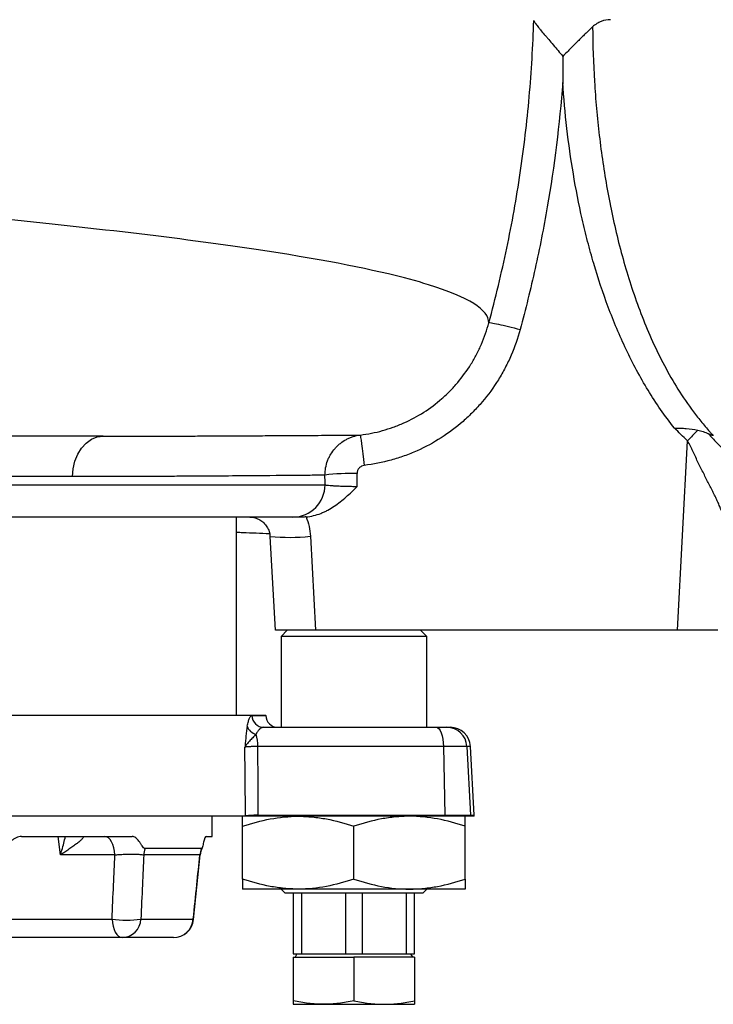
# Model space of a CAD drawing. Header units: millimetres. Extents: x 1573 to 5352, y 842 to 6038.
# Tile 6 of 24: x 2887 to 3230, y 1115 to 1602. Entities that reach past the tile are written whole.
import ezdxf

# ---------------------------------------------------------------- set-up
doc = ezdxf.new("R2010")
doc.units = ezdxf.units.MM
doc.header["$LTSCALE"] = 2

msp = doc.modelspace()

# ---------------------------------------------------------------- linework, layer by layer
at = {"color": 7, "linetype": 'Continuous', "lineweight": 25}
for p, q in [((3211.86, 1299.76), (3216.77, 1393.49)), ((3021.69, 1355.76), (2870.37, 1355.76)), ((2993.83, 1257.76), (2993.83, 1355.76)), ((3010.34, 1346.22), (3012.92, 1299.76)), ((3030.31, 1346.29), (3032.89, 1299.76)), ((3018.83, 1299.76), (3015.83, 1296.76)), ((3015.83, 1296.76), (3015.83, 1251.76)), ((3087.83, 1296.76), (3015.83, 1296.76)), ((3211.86, 1299.76), (3032.89, 1299.76)), ((3087.83, 1296.76), (3084.83, 1299.76)), ((3087.83, 1251.76), (3087.83, 1296.76)), ((3231.83, 1299.76), (3211.86, 1299.76)), ((2812.83, 1257.76), (3008.27, 1257.76)), ((3008.27, 1257.66), (3008.27, 1257.76)), ((3007.36, 1251.76), (3092.7, 1251.76)), ((3092.7, 1251.76), (3097.73, 1251.76)), ((3097.73, 1251.76), (3099.51, 1251.76)), ((3096.11, 1242.29), (3004.35, 1242.29)), ((3096.11, 1242.29), (3096.72, 1208.29)), ((3107.69, 1242.29), (3096.11, 1242.29)), ((3107.69, 1242.29), (3109.46, 1208.29)), ((3111.28, 1208.29), (3109.5, 1242.29)), ((2998.21, 1207.76), (2854.87, 1207.76)), ((2981.83, 1197.76), (2981.83, 1207.76)), ((3004.57, 1208.29), (3096.72, 1208.29)), ((3096.73, 1207.76), (3004.58, 1207.76)), ((3096.72, 1208.29), (3109.46, 1208.29)), ((3109.48, 1207.76), (3096.73, 1207.76)), ((3111.3, 1207.76), (3109.48, 1207.76)), ((2996.83, 1176.68), (2996.83, 1202.85)), ((3051.83, 1176.68), (3051.83, 1202.85)), ((3106.83, 1176.68), (3106.83, 1202.85)), ((2887.47, 1197.76), (2942.17, 1197.76)), ((2978.71, 1197.76), (2981.83, 1197.76)), ((2933.65, 1188.64), (2906.71, 1188.64)), ((2975.68, 1188.64), (2947.91, 1188.64)), ((2976.47, 1191.77), (2948.65, 1191.77)), ((2972.52, 1156.75), (2975.75, 1188.75)), ((2972.52, 1156.75), (2975.75, 1188.75)), ((3024.33, 1171.76), (2996.83, 1171.76)), ((3015.83, 1171.76), (3017.83, 1169.76)), ((3085.83, 1169.76), (3017.83, 1169.76)), ((3021.83, 1169.76), (3021.83, 1139.76)), ((3079.33, 1171.76), (3024.33, 1171.76)), ((3026.01, 1139.76), (3026.01, 1169.76)), ((3047.66, 1169.76), (3047.66, 1139.76)), ((3056.01, 1139.76), (3056.01, 1169.76)), ((3077.66, 1169.76), (3077.66, 1139.76)), ((3106.83, 1171.76), (3079.33, 1171.76)), ((3081.83, 1139.76), (3081.83, 1169.76)), ((3085.83, 1169.76), (3087.83, 1171.76)), ((2946.52, 1156.89), (2972.44, 1156.89)), ((2937.22, 1147.76), (2870.35, 1147.76)), ((2962.6, 1147.76), (2937.22, 1147.76)), ((3021.83, 1139.76), (3026.01, 1139.76)), ((3023.64, 1139.76), (3022.72, 1138.16)), ((3026.01, 1139.76), (3047.66, 1139.76)), ((3047.66, 1139.76), (3056.01, 1139.76)), ((3056.01, 1139.76), (3077.66, 1139.76)), ((3077.66, 1139.76), (3081.83, 1139.76)), ((3080.95, 1138.16), (3080.02, 1139.76)), ((3021.83, 1138.16), (3021.83, 1116.45)), ((3021.83, 1138.16), (3051.83, 1138.16)), ((3051.83, 1138.16), (3051.83, 1116.45)), ((3081.83, 1138.16), (3051.83, 1138.16)), ((3081.83, 1138.16), (3081.83, 1116.45)), ((3021.83, 1114.76), (3036.83, 1114.76)), ((3036.83, 1114.76), (3066.83, 1114.76)), ((3066.83, 1114.76), (3081.83, 1114.76))]:
    msp.add_line(p, q, dxfattribs=at)
at = {"color": 8, "linetype": 'Continuous', "lineweight": 25}
for p, q in [((2912.72, 1375.76), (2871.8, 1375.76)), ((2871.52, 1371.76), (3037.56, 1371.76)), ((3001.45, 1257.66), (3008.27, 1257.66)), ((3109.5, 1242.29), (3107.69, 1242.29)), ((2854.87, 1207.94), (2998.21, 1207.94)), ((3109.46, 1208.29), (3111.28, 1208.29)), ((2906.71, 1188.64), (2905.69, 1197.76)), ((2917.54, 1197.76), (2917.8, 1197.76)), ((2975.68, 1188.64), (2975.67, 1188.76)), ((2874.46, 1156.89), (2932.24, 1156.89)), ((2972.44, 1156.89), (2972.54, 1156.75))]:
    msp.add_line(p, q, dxfattribs=at)
at = {"color": 7, "linetype": 'Continuous', "lineweight": 25, "flags": 128}
for points in [[(2912.72, 1375.76), (2913.01, 1379.67), (2913.88, 1383.42), (2915.28, 1386.88), (2917.17, 1389.91), (2919.48, 1392.39), (2922.11, 1394.24), (2924.97, 1395.38), (2927.94, 1395.76)], [(3054.96, 1396.33), (3055.02, 1396.02), (3055.15, 1395.15), (3055.34, 1393.76), (3055.58, 1391.91), (3055.87, 1389.65), (3056.2, 1387.06), (3056.55, 1384.24), (3056.92, 1381.29)], [(3092.7, 1251.76), (3093.34, 1251.58), (3093.97, 1251.05), (3094.54, 1250.19), (3095.05, 1249.02), (3095.48, 1247.59), (3095.81, 1245.95), (3096.02, 1244.16), (3096.11, 1242.29)], [(2998.21, 1207.94), (2998.07, 1227.91), (2997.98, 1241.94)], [(2933.65, 1188.64), (2933.49, 1190.46), (2933.16, 1192.19), (2932.67, 1193.76), (2932.05, 1195.14), (2931.31, 1196.26), (2930.48, 1197.08), (2929.59, 1197.59), (2928.67, 1197.76)], [(2932.24, 1156.89), (2932.4, 1155.07), (2932.73, 1153.34), (2933.22, 1151.76), (2933.84, 1150.39), (2934.58, 1149.27), (2935.41, 1148.44), (2936.3, 1147.94), (2937.22, 1147.76)]]:
    msp.add_lwpolyline(points, dxfattribs=at)
at = {"color": 7, "linetype": 'Continuous', "lineweight": 25}
for centre, radius, start, end in [((3496.53, 1125.93), 387.11, 135.1996, 136.2761), ((3050.75, 1276.78), 100.58, 88.4879, 97.5519), ((3021.63, 1371.7), 15.94, 270.2284, 0.2266), ((3007.4, 1257.72), 5.96, 180.605, 269.6178), ((3014.27, 1257.76), 6, 181, 270), ((3004.61, 1254.05), 5.75, 197.8184, 258.7765), ((3097.72, 1241.78), 9.98, 2.9087, 89.9202), ((3099.51, 1241.76), 10, 3, 90), ((2981.24, 1242.16), 23.1, 0.3051, 15.6771), ((2987.99, 1207.76), 10.22, 360, 0.9785), ((2975.37, 1207.76), 29.21, 359.9998, 1.0265), ((3067.52, 1207.76), 29.21, 359.9998, 1.0265), ((3099.45, 1207.76), 10.03, 360, 2.9911), ((3101.3, 1207.76), 10, 0, 3), ((2958.47, 1187.78), 10.6, 157.9161, 175.3836), ((2985.74, 1187.77), 10.09, 156.6395, 175.0625), ((2985.76, 1187.76), 10, 154.2166, 174.4806), ((2985.76, 1187.76), 10, 154.4027, 174.4385), ((2939.38, 1208.55), 52.15, 262.1312, 277.8688), ((2936.91, 1157.37), 9.62, 271.8173, 357.1269), ((2962.54, 1157.69), 9.93, 270.3136, 355.3886), ((2962.6, 1157.76), 10, 270, 354.1546)]:
    msp.add_arc(centre, radius, start, end, dxfattribs=at)
at = {"color": 8, "linetype": 'Continuous', "lineweight": 25}
msp.add_arc((3020.02, 1437.91), 92.2, 263.9697, 276.4042, dxfattribs=at)
at = {"color": 7, "linetype": 'Continuous', "lineweight": 25}
for centre, major_axis, ratio, start_param, end_param in [((2501.83, 39.99), (0, 10609.11), 0.0509, 4.838252, 4.838701), ((2501.83, 40.83), (0, 10609.11), 0.052408, 4.838093, 4.838701), ((2553.03, 3379.09), (-164.32, 9147.48), 0.04642, 4.471957, 4.475782)]:
    msp.add_ellipse(centre, major_axis=major_axis, ratio=ratio, start_param=start_param, end_param=end_param, dxfattribs=at)
for points, knots in [([(3118.57, 1451.86), (3118.55, 1458.23), (3105.65, 1466.38), (3058.49, 1479.02), (2991.32, 1490.98), (2902.24, 1501.01), (2785.51, 1511.83), (2670.45, 1520.6), (2525.37, 1529.96), (2450.29, 1534.58), (2365.46, 1539.7), (2253.45, 1546.37), (2142.04, 1552.72), (2034.83, 1558.61), (1928.2, 1564.26), (1820.67, 1570.6), (1746.11, 1576.08), (1681.36, 1581.89), (1643.38, 1586.75), (1603.98, 1593.5), (1590.15, 1597.15), (1583.26, 1600.8)], [0.03141, 0.03141, 0.03141, 0.03141, 0.1177428, 0.1428604, 0.2103782, 0.2935657, 0.3030135, 0.3956489, 0.4563006, 0.4882843, 0.4882843, 0.560176, 0.6263369, 0.6320677, 0.7039595, 0.7758512, 0.8075328, 0.8477429, 0.9196346, 0.9196346, 1, 1, 1, 1]), ([(3118.57, 1451.86), (3121.88, 1464.06), (3124.83, 1476.34), (3130, 1501.07), (3132.22, 1513.51), (3135.92, 1538.49), (3137.4, 1551.04), (3139.62, 1576.19), (3140.37, 1588.81), (3140.74, 1601.43)], [0, 0, 0, 0, 0.25, 0.25, 0.5, 0.5, 0.75, 0.75, 1, 1, 1, 1]), ([(3140.74, 1601.43), (3140.78, 1601.2), (3140.96, 1600.86), (3141.39, 1600.2), (3141.56, 1599.95), (3141.95, 1599.41), (3142.17, 1599.13), (3142.64, 1598.52), (3142.9, 1598.19), (3143.44, 1597.52), (3143.73, 1597.16), (3144.64, 1596.06), (3145.29, 1595.29), (3146.32, 1594.07), (3146.67, 1593.66), (3147.39, 1592.81), (3147.76, 1592.38), (3148.88, 1591.06), (3149.64, 1590.17), (3151.19, 1588.35), (3151.98, 1587.43), (3153.58, 1585.55), (3154.39, 1584.59), (3155.2, 1583.63)], [0, 0, 0, 0, 0.125, 0.125, 0.1875, 0.1875, 0.25, 0.25, 0.3125, 0.3125, 0.375, 0.375, 0.5, 0.5, 0.5625, 0.5625, 0.625, 0.625, 0.75, 0.75, 0.875, 0.875, 1, 1, 1, 1]), ([(3169.85, 1598.21), (3168.85, 1597.28), (3167.76, 1596.24), (3166.03, 1594.55), (3165.44, 1593.97), (3164.22, 1592.77), (3163.6, 1592.16), (3161.72, 1590.29), (3160.44, 1589), (3158.5, 1587.02), (3157.85, 1586.35), (3156.53, 1585), (3155.86, 1584.31), (3155.2, 1583.63)], [0, 0, 0, 0, 0.25, 0.25, 0.375, 0.375, 0.5, 0.5, 0.75, 0.75, 0.875, 0.875, 1, 1, 1, 1]), ([(3178.71, 1601.76), (3177.11, 1601.76), (3175.57, 1601.49), (3173.71, 1600.76), (3173.34, 1600.6), (3172.61, 1600.23), (3172.25, 1600.03), (3171.18, 1599.35), (3170.5, 1598.83), (3169.85, 1598.21)], [0, 0, 0, 0, 0.5, 0.5, 0.625, 0.625, 0.75, 0.75, 1, 1, 1, 1]), ([(3169.85, 1598.21), (3169.91, 1589.22), (3170.21, 1580.24), (3171.04, 1566.79), (3171.37, 1562.3), (3172.16, 1553.36), (3172.62, 1548.9), (3174.19, 1535.55), (3175.49, 1526.69), (3177.87, 1513.46), (3178.73, 1509.06), (3180.61, 1500.29), (3181.63, 1495.91), (3184.93, 1482.85), (3187.44, 1474.27), (3193.2, 1457.44), (3196.46, 1449.18), (3203.91, 1433.05), (3208.11, 1425.18), (3215.39, 1413.79), (3217.99, 1410.05), (3222.13, 1404.66), (3223.54, 1402.89), (3225.74, 1400.29), (3226.85, 1399.01), (3228.17, 1397.53), (3228.75, 1396.9), (3229.13, 1396.49), (3229.33, 1396.28), (3229.52, 1396.07)], [0, 0, 0, 0, 0.125, 0.125, 0.1875, 0.1875, 0.25, 0.25, 0.375, 0.375, 0.4375, 0.4375, 0.5, 0.5, 0.625, 0.625, 0.75, 0.75, 0.875, 0.875, 0.9375, 0.9375, 0.96875, 0.96875, 0.984375, 0.992188, 0.996094, 0.996094, 1, 1, 1, 1]), ([(3155.07, 1570.72), (3153.49, 1550.07), (3150.94, 1529.51), (3145.67, 1498.93), (3143.67, 1488.76), (3139.2, 1468.56), (3136.72, 1458.51), (3134.01, 1448.52)], [0, 0, 0, 0, 0.5, 0.5, 0.75, 0.75, 1, 1, 1, 1]), ([(3210.29, 1399.74), (3207.92, 1402.73), (3205.65, 1405.81), (3201.31, 1412.07), (3199.24, 1415.27), (3195.28, 1421.77), (3193.39, 1425.08), (3189.78, 1431.8), (3188.07, 1435.2), (3183.18, 1445.49), (3180.25, 1452.47), (3174.95, 1466.65), (3172.57, 1473.84), (3169.36, 1484.77), (3168.35, 1488.43), (3166.44, 1495.8), (3165.55, 1499.49), (3163.03, 1510.6), (3161.58, 1518.04), (3159.07, 1532.98), (3158.01, 1540.49), (3156.27, 1555.56), (3155.58, 1563.13), (3155.07, 1570.72)], [0, 0, 0, 0, 0.0625, 0.0625, 0.125, 0.125, 0.1875, 0.1875, 0.25, 0.25, 0.375, 0.375, 0.5, 0.5, 0.5625, 0.5625, 0.625, 0.625, 0.75, 0.75, 0.875, 0.875, 1, 1, 1, 1]), ([(3054.96, 1396.33), (3058.7, 1396.79), (3062.37, 1397.52), (3067.76, 1399.02), (3069.54, 1399.58), (3073.06, 1400.85), (3074.81, 1401.55), (3079.96, 1403.85), (3083.24, 1405.62), (3089.49, 1409.62), (3092.47, 1411.86), (3096.7, 1415.56), (3098.07, 1416.86), (3100.69, 1419.52), (3101.95, 1420.9), (3105.55, 1425.15), (3107.73, 1428.16), (3110.68, 1432.91), (3111.6, 1434.54), (3113.34, 1437.87), (3114.15, 1439.56), (3116.37, 1444.71), (3117.6, 1448.24), (3118.57, 1451.86)], [0, 0, 0, 0, 0.125, 0.125, 0.1875, 0.1875, 0.25, 0.25, 0.375, 0.375, 0.5, 0.5, 0.5625, 0.5625, 0.625, 0.625, 0.75, 0.75, 0.8125, 0.8125, 0.875, 0.875, 1, 1, 1, 1]), ([(3118.57, 1451.86), (3118.65, 1451.95), (3119.11, 1451.93), (3120.72, 1451.7), (3121.88, 1451.47), (3124.72, 1450.86), (3126.41, 1450.46), (3130.07, 1449.56), (3132.04, 1449.05), (3134.01, 1448.52)], [0, 0, 0, 0, 0.25, 0.25, 0.5, 0.5, 0.75, 0.75, 1, 1, 1, 1]), ([(3134.01, 1448.52), (3132.84, 1444.16), (3131.35, 1439.91), (3128.66, 1433.69), (3127.69, 1431.64), (3125.58, 1427.6), (3124.45, 1425.63), (3120.88, 1419.86), (3118.23, 1416.22), (3113.86, 1411.07), (3112.34, 1409.4), (3109.16, 1406.17), (3107.49, 1404.6), (3102.36, 1400.11), (3098.76, 1397.41), (3091.18, 1392.56), (3087.2, 1390.41), (3082, 1388.08), (3080.95, 1387.64), (3078.84, 1386.79), (3077.78, 1386.38), (3074.58, 1385.23), (3072.42, 1384.55), (3065.89, 1382.74), (3061.45, 1381.85), (3056.92, 1381.29)], [0, 0, 0, 0, 0.125, 0.125, 0.1875, 0.1875, 0.25, 0.25, 0.375, 0.375, 0.4375, 0.4375, 0.5, 0.5, 0.625, 0.625, 0.75, 0.75, 0.78125, 0.78125, 0.8125, 0.8125, 0.875, 0.875, 1, 1, 1, 1]), ([(3210.29, 1399.74), (3210.78, 1399.75), (3211.28, 1399.75), (3212.27, 1399.75), (3212.76, 1399.74), (3214.23, 1399.7), (3215.2, 1399.66), (3218.08, 1399.42), (3219.98, 1399.15), (3221.85, 1398.7)], [0, 0, 0, 0, 0.125, 0.125, 0.25, 0.25, 0.5, 0.5, 1, 1, 1, 1]), ([(3221.85, 1398.7), (3222.31, 1398.59), (3222.77, 1398.49), (3223.68, 1398.27), (3224.13, 1398.15), (3225.48, 1397.73), (3226.35, 1397.37), (3227.21, 1396.9)], [0, 0, 0, 0, 0.25, 0.25, 0.5, 0.5, 1, 1, 1, 1]), ([(2927.94, 1395.76), (2920.48, 1395.76), (2905.62, 1395.76), (2887.11, 1395.76), (2875.82, 1395.76), (2873.23, 1395.76)], [0, 0, 0, 0, 0.436592, 0.870764, 1, 1, 1, 1]), ([(2927.94, 1395.76), (2927.94, 1395.76), (2933.01, 1395.76), (2942.92, 1395.77), (2956.95, 1395.8), (2967.47, 1395.83), (2973.02, 1395.85), (2974.45, 1395.86)], [0, 0, 0, 0, 0.000002, 0.297739, 0.596008, 0.895884, 1, 1, 1, 1]), ([(3037.53, 1376.48), (3037.53, 1377.7), (3037.64, 1378.92), (3038.07, 1381.29), (3038.39, 1382.45), (3039.03, 1384.14), (3039.26, 1384.7), (3039.79, 1385.79), (3040.08, 1386.32), (3041, 1387.86), (3041.71, 1388.83), (3042.9, 1390.19), (3043.33, 1390.63), (3044.2, 1391.46), (3044.66, 1391.85), (3046.06, 1392.96), (3047.07, 1393.61), (3048.67, 1394.46), (3049.21, 1394.72), (3050.32, 1395.18), (3050.88, 1395.39), (3052.59, 1395.93), (3053.76, 1396.18), (3054.96, 1396.33)], [0, 0, 0, 0, 0.125, 0.125, 0.25, 0.25, 0.3125, 0.3125, 0.375, 0.375, 0.5, 0.5, 0.5625, 0.5625, 0.625, 0.625, 0.75, 0.75, 0.8125, 0.8125, 0.875, 0.875, 1, 1, 1, 1]), ([(3234.62, 1354.93), (3234.59, 1355.2), (3234.55, 1355.47), (3234.44, 1356.03), (3234.37, 1356.31), (3234.14, 1357.2), (3233.95, 1357.82), (3233.5, 1359.12), (3233.23, 1359.8), (3232.66, 1361.19), (3232.35, 1361.91), (3231.69, 1363.38), (3231.34, 1364.13), (3230.61, 1365.67), (3230.22, 1366.46), (3229.04, 1368.86), (3228.21, 1370.5), (3226.51, 1373.84), (3225.64, 1375.55), (3223.88, 1379.03), (3222.99, 1380.81), (3221.24, 1384.41), (3220.37, 1386.22), (3219.3, 1388.51), (3219.09, 1388.97), (3218.66, 1389.89), (3218.44, 1390.35), (3217.76, 1391.71), (3217.28, 1392.61), (3216.77, 1393.49)], [0, 0, 0, 0, 0.03125, 0.03125, 0.0625, 0.0625, 0.125, 0.125, 0.1875, 0.1875, 0.25, 0.25, 0.3125, 0.3125, 0.375, 0.375, 0.5, 0.5, 0.625, 0.625, 0.75, 0.75, 0.875, 0.875, 0.90625, 0.90625, 0.9375, 0.9375, 1, 1, 1, 1]), ([(3227.21, 1396.9), (3227.35, 1396.73), (3227.57, 1396.46), (3227.82, 1396.15), (3227.93, 1396.01), (3228, 1395.92), (3228.03, 1395.88), (3228.07, 1395.83)], [0, 0, 0, 0, 0.5, 0.75, 0.875, 0.875, 1, 1, 1, 1]), ([(3229.52, 1396.07), (3229.34, 1396.04), (3229.14, 1396.08), (3228.74, 1396.18), (3228.55, 1396.26), (3227.96, 1396.5), (3227.58, 1396.7), (3227.21, 1396.9)], [0, 0, 0, 0, 0.25, 0.25, 0.5, 0.5, 1, 1, 1, 1]), ([(3228.07, 1395.83), (3228.73, 1395.12), (3229.39, 1394.41), (3230.72, 1393.01), (3231.38, 1392.32), (3233.37, 1390.27), (3234.71, 1388.92), (3237.3, 1386.3), (3238.56, 1385.04), (3241.01, 1382.57), (3242.19, 1381.37), (3244.42, 1379.05), (3245.47, 1377.93), (3247.32, 1375.84), (3248.14, 1374.87), (3249.16, 1373.5), (3249.47, 1373.06), (3250, 1372.21), (3250.23, 1371.81), (3250.6, 1371.05), (3250.74, 1370.69), (3250.88, 1370.18), (3250.91, 1370.02), (3250.95, 1369.78), (3250.95, 1369.7), (3250.96, 1369.54), (3250.97, 1369.47), (3250.97, 1369.39)], [0, 0, 0, 0, 0.0625, 0.0625, 0.125, 0.125, 0.25, 0.25, 0.375, 0.375, 0.5, 0.5, 0.625, 0.625, 0.75, 0.75, 0.8125, 0.8125, 0.875, 0.875, 0.9375, 0.9375, 0.96875, 0.96875, 0.984375, 0.984375, 1, 1, 1, 1]), ([(3056.92, 1381.29), (3056.43, 1381.23), (3055.97, 1381.09), (3055.32, 1380.75), (3055.12, 1380.62), (3054.74, 1380.32), (3054.56, 1380.16), (3054.24, 1379.79), (3054.1, 1379.6), (3053.85, 1379.19), (3053.74, 1378.97), (3053.49, 1378.29), (3053.4, 1377.81), (3053.4, 1377.32)], [0, 0, 0, 0, 0.25, 0.25, 0.375, 0.375, 0.5, 0.5, 0.625, 0.625, 0.75, 0.75, 1, 1, 1, 1]), ([(3037.53, 1376.48), (3035.88, 1376.46), (3033.75, 1376.43), (3028.56, 1376.37), (3025.51, 1376.35), (3015.04, 1376.25), (3006.31, 1376.18), (2990.61, 1376.07), (2984.94, 1376.03), (2975.78, 1375.97), (2972.61, 1375.95), (2967.69, 1375.92), (2966.02, 1375.91), (2962.63, 1375.9), (2960.92, 1375.89), (2945.24, 1375.81), (2929.76, 1375.76), (2912.72, 1375.76)], [0, 0, 0, 0, 0.125, 0.125, 0.25, 0.25, 0.5, 0.5, 0.625, 0.625, 0.6875, 0.6875, 0.71875, 0.71875, 0.75, 0.75, 1, 1, 1, 1]), ([(3028.17, 1355.85), (3030.7, 1356.06), (3033.12, 1356.68), (3036.05, 1357.83), (3036.64, 1358.08), (3037.78, 1358.61), (3038.33, 1358.89), (3039.99, 1359.77), (3041.05, 1360.42), (3043.13, 1361.8), (3044.13, 1362.53), (3046.1, 1364.08), (3047.06, 1364.89), (3048.94, 1366.56), (3049.86, 1367.42), (3051.21, 1368.72), (3051.66, 1369.16), (3052.56, 1370.04), (3053, 1370.48), (3053.45, 1370.93)], [0, 0, 0, 0, 0.25, 0.25, 0.3125, 0.3125, 0.375, 0.375, 0.5, 0.5, 0.625, 0.625, 0.75, 0.75, 0.875, 0.875, 0.9375, 0.9375, 1, 1, 1, 1]), ([(3037.56, 1371.76), (3037.68, 1371.71), (3037.9, 1371.66), (3038.48, 1371.56), (3038.85, 1371.51), (3039.75, 1371.42), (3040.28, 1371.37), (3041.47, 1371.29), (3042.13, 1371.24), (3043.21, 1371.19), (3043.59, 1371.17), (3044.37, 1371.13), (3044.77, 1371.12), (3046.01, 1371.07), (3046.87, 1371.04), (3048.23, 1371.01), (3048.69, 1371), (3049.62, 1370.98), (3050.09, 1370.97), (3051.51, 1370.94), (3052.47, 1370.93), (3053.45, 1370.93)], [0, 0, 0, 0, 0.125, 0.125, 0.25, 0.25, 0.375, 0.375, 0.5, 0.5, 0.5625, 0.5625, 0.625, 0.625, 0.75, 0.75, 0.8125, 0.8125, 0.875, 0.875, 1, 1, 1, 1]), ([(3000.44, 1355.68), (3000.87, 1355.68), (3002.15, 1355.7), (3004.18, 1355.04), (3006.36, 1353.81), (3008.19, 1352.05), (3009.51, 1349.9), (3010.22, 1347.89), (3010.25, 1346.63), (3010.27, 1346.21)], [0, 0, 0, 0, 0.084937, 0.250876, 0.414585, 0.581127, 0.749377, 0.915412, 1, 1, 1, 1]), ([(3026.28, 1355.76), (3025.05, 1355.76), (3024.06, 1355.76), (3022.52, 1355.76), (3021.98, 1355.76), (3021.69, 1355.76)], [0, 0, 0, 0, 0.5, 0.5, 1, 1, 1, 1]), ([(3028.17, 1355.85), (3028.79, 1354.31), (3029.28, 1352.75), (3029.99, 1349.56), (3030.21, 1347.94), (3030.31, 1346.29)], [0, 0, 0, 0, 0.5, 0.5, 1, 1, 1, 1]), ([(2993.83, 1348.28), (2994.85, 1348.25), (3000.44, 1348.03), (3005.77, 1347.82), (3010.13, 1347.64)], [0, 0, 0, 0, 0.182259, 1, 1, 1, 1]), ([(3032.89, 1299.76), (3030.65, 1299.76), (3026.15, 1299.76), (3020.16, 1299.76), (3015.67, 1299.76), (3013.21, 1299.76), (3013.09, 1299.76), (3013.04, 1299.76)], [0, 0, 0, 0, 0.214898, 0.429811, 0.644366, 0.858743, 1, 1, 1, 1]), ([(2999.13, 1252.29), (2999.29, 1253.18), (2999.46, 1253.95), (2999.73, 1254.95), (2999.82, 1255.25), (3000.02, 1255.81), (3000.12, 1256.07), (3000.42, 1256.75), (3000.62, 1257.09), (3001.03, 1257.54), (3001.24, 1257.66), (3001.45, 1257.66)], [0, 0, 0, 0, 0.25, 0.25, 0.375, 0.375, 0.5, 0.5, 0.75, 0.75, 1, 1, 1, 1]), ([(2999.13, 1252.29), (2998.87, 1250.82), (2998.66, 1249.17), (2998.38, 1246.54), (2998.29, 1245.63), (2998.17, 1244.26), (2998.13, 1243.8), (2998.05, 1242.87), (2998.01, 1242.4), (2997.98, 1241.94)], [0, 0, 0, 0, 0.5, 0.5, 0.75, 0.75, 0.875, 0.875, 1, 1, 1, 1]), ([(3007.36, 1251.76), (3007.02, 1251.76), (3006.68, 1251.7), (3006, 1251.42), (3005.67, 1251.22), (3005.17, 1250.81), (3005, 1250.65), (3004.68, 1250.31), (3004.52, 1250.11), (3004.05, 1249.48), (3003.76, 1248.99), (3003.49, 1248.41)], [0, 0, 0, 0, 0.25, 0.25, 0.5, 0.5, 0.625, 0.625, 0.75, 0.75, 1, 1, 1, 1]), ([(3003.49, 1248.41), (3002.96, 1247.82), (3002.4, 1247.22), (3001.27, 1246.07), (3000.71, 1245.51), (2999.69, 1244.43), (2999.22, 1243.92), (2998.65, 1243.17), (2998.48, 1242.92), (2998.19, 1242.43), (2998.07, 1242.18), (2997.98, 1241.94)], [0, 0, 0, 0, 0.25, 0.25, 0.5, 0.5, 0.75, 0.75, 0.875, 0.875, 1, 1, 1, 1]), ([(3004.35, 1242.29), (3003.54, 1242.28), (3002.78, 1242.26), (3001.74, 1242.23), (3001.41, 1242.22), (3000.77, 1242.19), (3000.47, 1242.18), (2999.65, 1242.13), (2999.18, 1242.1), (2998.42, 1242.02), (2998.15, 1241.98), (2997.98, 1241.94)], [0, 0, 0, 0, 0.25, 0.25, 0.375, 0.375, 0.5, 0.5, 0.75, 0.75, 1, 1, 1, 1]), ([(2996.83, 1202.85), (3001.33, 1204.35), (3005.86, 1205.59), (3015.02, 1207.3), (3019.65, 1207.76), (3024.33, 1207.76)], [0, 0, 0, 0, 0.5, 0.5, 1, 1, 1, 1]), ([(2996.83, 1202.85), (2996.83, 1203.6), (2996.83, 1204.28), (2996.83, 1205.5), (2996.83, 1206.02), (2996.83, 1207.3), (2996.83, 1207.76), (2996.83, 1207.76)], [0, 0, 0, 0, 0.25, 0.25, 0.5, 0.5, 1, 1, 1, 1]), ([(3004.57, 1208.29), (3003.77, 1208.28), (3003.01, 1208.26), (3001.97, 1208.23), (3001.64, 1208.22), (3001.01, 1208.19), (3000.71, 1208.18), (2999.88, 1208.13), (2999.42, 1208.1), (2998.66, 1208.02), (2998.38, 1207.98), (2998.21, 1207.94)], [0, 0, 0, 0, 0.25, 0.25, 0.375, 0.375, 0.5, 0.5, 0.75, 0.75, 1, 1, 1, 1]), ([(3004.58, 1207.76), (3003.77, 1207.76), (3003.03, 1207.76), (3001.98, 1207.76), (3001.65, 1207.76), (3001.01, 1207.76), (3000.42, 1207.76), (2999.91, 1207.76), (2999.44, 1207.76), (2999.23, 1207.76), (2998.66, 1207.76), (2998.39, 1207.76), (2998.21, 1207.76)], [0, 0, 0, 0, 0.25, 0.25, 0.375, 0.375, 0.5, 0.625, 0.625, 0.75, 0.75, 1, 1, 1, 1]), ([(3024.33, 1207.76), (3025.5, 1207.76), (3026.67, 1207.73), (3029.01, 1207.62), (3030.17, 1207.54), (3033.65, 1207.2), (3035.95, 1206.87), (3042.82, 1205.58), (3047.35, 1204.35), (3051.83, 1202.85)], [0, 0, 0, 0, 0.125, 0.125, 0.25, 0.25, 0.5, 0.5, 1, 1, 1, 1]), ([(3079.33, 1207.76), (3078.17, 1207.76), (3076.99, 1207.73), (3074.66, 1207.62), (3073.5, 1207.54), (3070.02, 1207.2), (3067.72, 1206.87), (3060.85, 1205.58), (3056.32, 1204.35), (3051.83, 1202.85)], [0, 0, 0, 0, 0.125, 0.125, 0.25, 0.25, 0.5, 0.5, 1, 1, 1, 1]), ([(3106.83, 1202.85), (3102.34, 1204.35), (3097.8, 1205.59), (3088.65, 1207.3), (3084.02, 1207.76), (3079.33, 1207.76)], [0, 0, 0, 0, 0.5, 0.5, 1, 1, 1, 1]), ([(3106.83, 1202.85), (3106.83, 1203.6), (3106.83, 1204.28), (3106.83, 1205.5), (3106.83, 1206.02), (3106.83, 1207.3), (3106.83, 1207.76), (3106.83, 1207.76)], [0, 0, 0, 0, 0.25, 0.25, 0.5, 0.5, 1, 1, 1, 1]), ([(2887.47, 1197.76), (2886.56, 1197.76), (2885.66, 1197.52), (2884.34, 1196.9), (2883.9, 1196.65), (2883.05, 1196.08), (2882.63, 1195.76), (2881.8, 1195.08), (2881.39, 1194.72), (2880.58, 1193.98), (2880.18, 1193.59), (2879.35, 1192.86), (2878.94, 1192.51), (2878.05, 1191.96), (2877.6, 1191.77), (2877.12, 1191.77)], [0, 0, 0, 0, 0.25, 0.25, 0.375, 0.375, 0.5, 0.5, 0.625, 0.625, 0.75, 0.75, 0.875, 0.875, 1, 1, 1, 1]), ([(2917.8, 1197.76), (2917.95, 1197.74), (2918.04, 1197.69), (2918.11, 1197.54), (2918.1, 1197.43), (2917.93, 1197.06), (2917.68, 1196.75), (2917.18, 1196.24), (2916.99, 1196.06), (2916.58, 1195.68), (2916.36, 1195.49), (2915.66, 1194.9), (2915.15, 1194.49), (2914.04, 1193.65), (2913.45, 1193.21), (2912.23, 1192.33), (2911.59, 1191.88), (2910.27, 1190.97), (2909.59, 1190.51), (2908.18, 1189.58), (2907.45, 1189.11), (2906.71, 1188.64)], [0, 0, 0, 0, 0.0625, 0.0625, 0.125, 0.125, 0.25, 0.25, 0.3125, 0.3125, 0.375, 0.375, 0.5, 0.5, 0.625, 0.625, 0.75, 0.75, 0.875, 0.875, 1, 1, 1, 1]), ([(2948.65, 1191.77), (2948.37, 1191.77), (2948.1, 1191.95), (2947.58, 1192.5), (2947.33, 1192.85), (2946.83, 1193.59), (2946.58, 1193.97), (2946.08, 1194.71), (2945.83, 1195.07), (2945.31, 1195.76), (2945.05, 1196.07), (2944.5, 1196.64), (2944.22, 1196.9), (2943.37, 1197.52), (2942.78, 1197.76), (2942.17, 1197.76)], [0, 0, 0, 0, 0.125, 0.125, 0.25, 0.25, 0.375, 0.375, 0.5, 0.5, 0.625, 0.625, 0.75, 0.75, 1, 1, 1, 1]), ([(2978.71, 1197.76), (2978.53, 1197.76), (2978.36, 1197.52), (2978.08, 1196.9), (2977.99, 1196.65), (2977.81, 1196.08), (2977.72, 1195.76), (2977.55, 1195.08), (2977.46, 1194.72), (2977.28, 1193.98), (2977.18, 1193.59), (2977, 1192.86), (2976.9, 1192.51), (2976.7, 1191.96), (2976.59, 1191.77), (2976.47, 1191.77)], [0, 0, 0, 0, 0.25, 0.25, 0.375, 0.375, 0.5, 0.5, 0.625, 0.625, 0.75, 0.75, 0.875, 0.875, 1, 1, 1, 1]), ([(2932.24, 1156.89), (2932.49, 1162.56), (2932.74, 1168.22), (2933, 1173.89), (2933.22, 1178.8), (2933.43, 1183.72), (2933.65, 1188.64)], [0, 0, 0, 0, 0.00857471, 0.00857471, 0.00857471, 0.01601425, 0.01601425, 0.01601425, 0.01601425]), ([(2933.65, 1188.64), (2934.27, 1188.71), (2934.93, 1188.77), (2936.28, 1188.88), (2936.99, 1188.93), (2938.42, 1189.01), (2939.13, 1189.04), (2940.21, 1189.07), (2940.57, 1189.08), (2941.27, 1189.09), (2941.96, 1189.1), (2942.62, 1189.09), (2943.27, 1189.08), (2943.59, 1189.07), (2944.5, 1189.04), (2945.06, 1189.01), (2945.83, 1188.95), (2946.08, 1188.93), (2946.53, 1188.88), (2946.74, 1188.85), (2947.32, 1188.77), (2947.65, 1188.71), (2947.91, 1188.64)], [0, 0, 0, 0, 0.125, 0.125, 0.25, 0.25, 0.375, 0.375, 0.4375, 0.4375, 0.5, 0.5625, 0.5625, 0.625, 0.625, 0.75, 0.75, 0.8125, 0.8125, 0.875, 0.875, 1, 1, 1, 1]), ([(2947.91, 1188.64), (2947.69, 1183.72), (2947.48, 1178.8), (2947.26, 1173.89), (2947.01, 1168.22), (2946.77, 1162.56), (2946.52, 1156.89)], [0, 0, 0, 0, 0.00744117, 0.00744117, 0.00744117, 0.01601777, 0.01601777, 0.01601777, 0.01601777]), ([(2972.44, 1156.89), (2973.02, 1162.56), (2973.6, 1168.22), (2974.18, 1173.89), (2974.68, 1178.8), (2975.18, 1183.72), (2975.68, 1188.64)], [0, 0, 0, 0, 0.0085766, 0.0085766, 0.0085766, 0.01601777, 0.01601777, 0.01601777, 0.01601777]), ([(3024.33, 1171.76), (3023.17, 1171.76), (3021.99, 1171.79), (3019.66, 1171.91), (3018.5, 1171.99), (3015.02, 1172.33), (3012.72, 1172.66), (3005.85, 1173.95), (3001.32, 1175.18), (2996.83, 1176.68)], [0, 0, 0, 0, 0.125, 0.125, 0.25, 0.25, 0.5, 0.5, 1, 1, 1, 1]), ([(2996.83, 1176.68), (2996.83, 1175.93), (2996.83, 1175.24), (2996.83, 1174.03), (2996.83, 1173.51), (2996.83, 1172.23), (2996.83, 1171.76), (2996.83, 1171.76)], [0, 0, 0, 0, 0.25, 0.25, 0.5, 0.5, 1, 1, 1, 1]), ([(3051.83, 1176.68), (3047.34, 1175.18), (3042.8, 1173.94), (3033.65, 1172.23), (3029.02, 1171.76), (3024.33, 1171.76)], [0, 0, 0, 0, 0.5, 0.5, 1, 1, 1, 1]), ([(3051.83, 1176.68), (3056.33, 1175.18), (3060.86, 1173.94), (3070.02, 1172.23), (3074.65, 1171.76), (3079.33, 1171.76)], [0, 0, 0, 0, 0.5, 0.5, 1, 1, 1, 1]), ([(3079.33, 1171.76), (3080.5, 1171.76), (3081.67, 1171.79), (3084.01, 1171.91), (3085.17, 1171.99), (3088.65, 1172.33), (3090.95, 1172.66), (3097.82, 1173.95), (3102.35, 1175.18), (3106.83, 1176.68)], [0, 0, 0, 0, 0.125, 0.125, 0.25, 0.25, 0.5, 0.5, 1, 1, 1, 1]), ([(3106.83, 1176.68), (3106.83, 1175.93), (3106.83, 1175.24), (3106.83, 1174.03), (3106.83, 1173.51), (3106.83, 1172.23), (3106.83, 1171.76), (3106.83, 1171.76)], [0, 0, 0, 0, 0.25, 0.25, 0.5, 0.5, 1, 1, 1, 1]), ([(3036.83, 1114.76), (3034.33, 1114.76), (3031.83, 1114.92), (3026.83, 1115.5), (3024.33, 1115.93), (3021.83, 1116.45)], [0, 0, 0, 0, 0.5, 0.5, 1, 1, 1, 1]), ([(3021.83, 1116.45), (3021.83, 1115.93), (3021.83, 1115.5), (3021.83, 1114.92), (3021.83, 1114.76), (3021.83, 1114.76)], [0, 0, 0, 0, 0.5, 0.5, 1, 1, 1, 1]), ([(3051.83, 1116.45), (3049.33, 1115.93), (3046.83, 1115.5), (3041.83, 1114.92), (3039.33, 1114.76), (3036.83, 1114.76)], [0, 0, 0, 0, 0.5, 0.5, 1, 1, 1, 1]), ([(3051.83, 1116.45), (3054.33, 1115.93), (3056.83, 1115.5), (3061.83, 1114.92), (3064.33, 1114.76), (3066.83, 1114.76)], [0, 0, 0, 0, 0.5, 0.5, 1, 1, 1, 1]), ([(3066.83, 1114.76), (3069.33, 1114.76), (3071.83, 1114.92), (3076.83, 1115.5), (3079.33, 1115.93), (3081.83, 1116.45)], [0, 0, 0, 0, 0.5, 0.5, 1, 1, 1, 1]), ([(3081.83, 1116.45), (3081.83, 1115.93), (3081.83, 1115.5), (3081.83, 1114.92), (3081.83, 1114.76), (3081.83, 1114.76)], [0, 0, 0, 0, 0.5, 0.5, 1, 1, 1, 1])]:
    msp.add_open_spline(points, degree=3, knots=knots, dxfattribs=at)
for points in [[(3155.2, 1583.63), (3155.15, 1579.32), (3155.11, 1575.02), (3155.07, 1570.72)], [(3216.77, 1393.49), (3214.6, 1395.56), (3212.44, 1397.65), (3210.29, 1399.74)], [(3028.17, 1355.85), (3027.54, 1355.79), (3026.91, 1355.76), (3026.28, 1355.76)]]:
    msp.add_open_spline(points, degree=3, dxfattribs=at)
at = {"color": 8, "linetype": 'Continuous', "lineweight": 25}
for points, knots in [([(2974.45, 1395.86), (2977.2, 1395.87), (2984.01, 1395.9), (2993.93, 1395.95), (3004.37, 1396), (3013.93, 1396.06), (3022.71, 1396.11), (3030.63, 1396.16), (3037.67, 1396.2), (3043.75, 1396.24), (3048.56, 1396.27), (3052.33, 1396.3), (3054.09, 1396.32), (3054.96, 1396.33)], [0, 0, 0, 0, 0.064143, 0.158885, 0.253627, 0.349005, 0.444383, 0.541776, 0.63917, 0.737266, 0.835363, 0.917628, 1, 1, 1, 1]), ([(2906.71, 1188.64), (2906.72, 1188.65), (2906.99, 1189.45), (2908.02, 1192.57), (2908.7, 1195.55), (2909.21, 1197.76)], [0, 0, 0, 0, 0.003955, 0.258367, 1, 1, 1, 1])]:
    msp.add_open_spline(points, degree=3, knots=knots, dxfattribs=at)

doc.saveas('drawing.dxf')
